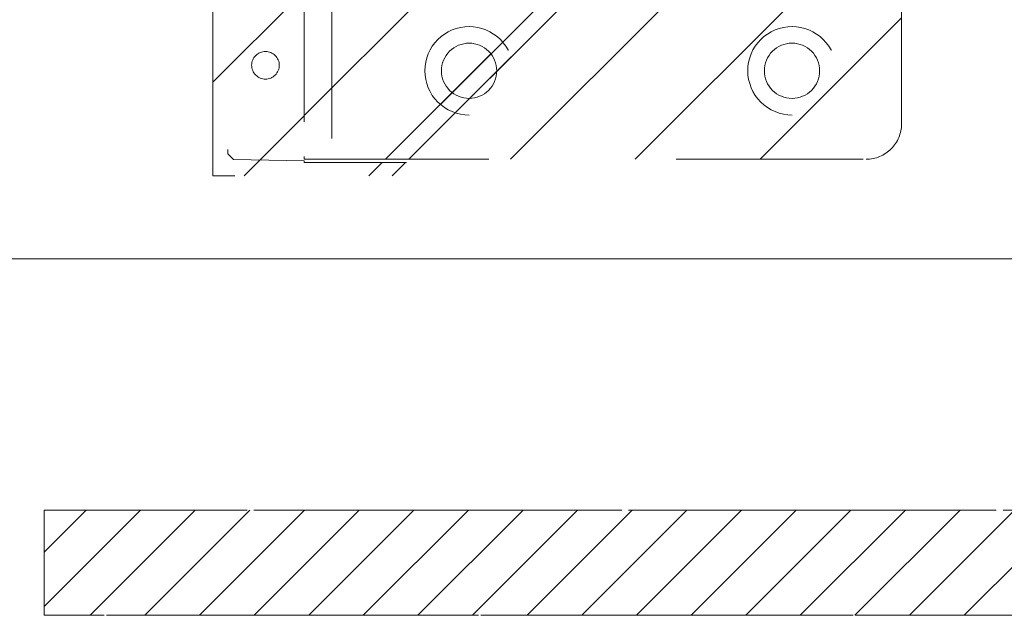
# Model space of a CAD drawing. Header units: inches. Extents: x -420 to -276, y -52 to 18.
# Tile 111 of 187: x -342.98 to -335.97, y -16.98 to -12.74. Entities that reach past the tile are written whole.
import ezdxf

# ---------------------------------------------------------------- set-up
doc = ezdxf.new("R2010")
doc.units = ezdxf.units.IN
doc.header["$LTSCALE"] = 32
doc.header["$MEASUREMENT"] = 0
doc.linetypes.add('Dash Style-1', pattern=[0.083328, 0.041656, -0.041672])
for name, color, linetype, lineweight in [('DashLine', 7, 'Dash Style-1', 13), ('DashLineFill', 7, 'Dash Style-1', 13), ('Drawing', 7, 'Continuous', 18), ('None', 7, 'Continuous', 18), ('SolidLine', 7, 'Continuous', 15)]:
    doc.layers.add(name, color=color, linetype=linetype, lineweight=lineweight)
doc.layers.add('Electrical', color=1, linetype='Dash Style-1', lineweight=15, true_color=0xff0000)
pattern_1 = [(45, (0, 0), (-1.613, 1.9357), []), (45, (-1.0608, 1.0608), (-0.472346, 0.41676), [])]

# ---------------------------------------------------------------- blocks, each defined once
blk = doc.blocks.new('Group-57')
at = {"layer": 'DashLine', "flags": 128}
blk.add_lwpolyline([(0, -2.5591), (69.7638, -2.5591), (69.7638, -30), (0, -30)], close=True, dxfattribs=at)
at = {"layer": 'SolidLine', "flags": 128}
blk.add_lwpolyline([(0, -2.5591), (69.7638, -2.5591), (69.7638, -30), (0, -30)], close=True, dxfattribs=at)
blk = doc.blocks.new('1BRPT9-Bracket (2D)')
at = {"layer": 'DashLineFill', "linetype": 'Continuous', "lineweight": 13}
h = blk.add_hatch(dxfattribs=at)
h.set_pattern_fill('Steel', color=253, style=0, pattern_type=2)
h.set_pattern_definition(pattern_1)
edge = h.paths.add_edge_path()
edge.add_arc((1.6779, -8.4882), 0.252, 270, 360)
edge.add_line((1.9299, -8.4882), (1.9299, -7.4803))
edge.add_line((1.9299, -7.4803), (2.3236, -7.4803))
edge.add_line((2.3236, -7.4803), (2.3236, 7.4611))
edge.add_line((2.3236, 7.4611), (1.9299, 7.4803))
edge.add_line((1.9299, 7.4803), (1.9299, 8.4882))
edge.add_arc((1.6779, 8.4882), 0.252, 360, 450)
edge.add_line((1.6779, 8.7402), (-2.3221, 8.7402))
edge.add_line((-2.3221, 8.7402), (-2.3221, -8.7402))
edge.add_line((-2.3221, -8.7402), (1.6779, -8.7402))
h = blk.add_hatch(dxfattribs=at)
h.set_pattern_fill('Steel', color=253, style=0, pattern_type=2)
h.set_pattern_definition(pattern_1)
h.paths.add_polyline_path([(-1.1488, -8.4252), (-1.1797, -8.4237), (-1.2103, -8.4191), (-1.2403, -8.4116), (-1.2694, -8.4012), (-1.2973, -8.388), (-1.3238, -8.3721), (-1.3486, -8.3537), (-1.3716, -8.3329), (-1.3923, -8.31), (-1.4107, -8.2852), (-1.4266, -8.2587), (-1.4398, -8.2308), (-1.4502, -8.2017), (-1.4577, -8.1717), (-1.4623, -8.1411), (-1.4638, -8.1102), (-1.4623, -8.0794), (-1.4577, -8.0488), (-1.4502, -8.0188), (-1.4398, -7.9897), (-1.4266, -7.9618), (-1.4107, -7.9353), (-1.3923, -7.9104), (-1.3716, -7.8875), (-1.3486, -7.8668), (-1.3238, -7.8484), (-1.2973, -7.8325), (-1.2694, -7.8193), (-1.2403, -7.8088), (-1.2103, -7.8013), (-1.1797, -7.7968), (-1.1488, -7.7953), (-1.118, -7.7968), (-1.0874, -7.8013), (-1.0574, -7.8088), (-1.0283, -7.8193), (-1.0004, -7.8325), (-0.9739, -7.8484), (-0.949, -7.8668), (-0.9261, -7.8875), (-0.9054, -7.9104), (-0.887, -7.9353), (-0.8711, -7.9618), (-0.8579, -7.9897), (-0.8474, -8.0188), (-0.8399, -8.0488), (-0.8354, -8.0794), (-0.8339, -8.1102), (-0.8354, -8.1411), (-0.8399, -8.1717), (-0.8474, -8.2017), (-0.8579, -8.2308), (-0.8711, -8.2587), (-0.887, -8.2852), (-0.9054, -8.31), (-0.9261, -8.3329), (-0.949, -8.3537), (-0.9739, -8.3721), (-1.0004, -8.388), (-1.0283, -8.4012), (-1.0574, -8.4116), (-1.0874, -8.4191), (-1.118, -8.4237)])
h = blk.add_hatch(dxfattribs=at)
h.set_pattern_fill('Steel', color=253, style=0, pattern_type=2)
h.set_pattern_definition(pattern_1)
h.paths.add_polyline_path([(1.1504, -8.4252), (1.1195, -8.4237), (1.0889, -8.4191), (1.0589, -8.4116), (1.0298, -8.4012), (1.0019, -8.388), (0.9754, -8.3721), (0.9506, -8.3537), (0.9277, -8.3329), (0.9069, -8.31), (0.8885, -8.2852), (0.8726, -8.2587), (0.8594, -8.2308), (0.849, -8.2017), (0.8415, -8.1717), (0.8369, -8.1411), (0.8354, -8.1102), (0.8369, -8.0794), (0.8415, -8.0488), (0.849, -8.0188), (0.8594, -7.9897), (0.8726, -7.9618), (0.8885, -7.9353), (0.9069, -7.9104), (0.9277, -7.8875), (0.9506, -7.8668), (0.9754, -7.8484), (1.0019, -7.8325), (1.0298, -7.8193), (1.0589, -7.8088), (1.0889, -7.8013), (1.1195, -7.7968), (1.1504, -7.7953), (1.1812, -7.7968), (1.2118, -7.8013), (1.2418, -7.8088), (1.2709, -7.8193), (1.2988, -7.8325), (1.3254, -7.8484), (1.3502, -7.8668), (1.3731, -7.8875), (1.3938, -7.9104), (1.4123, -7.9353), (1.4281, -7.9618), (1.4414, -7.9897), (1.4518, -8.0188), (1.4593, -8.0488), (1.4638, -8.0794), (1.4653, -8.1102), (1.4638, -8.1411), (1.4593, -8.1717), (1.4518, -8.2017), (1.4414, -8.2308), (1.4281, -8.2587), (1.4123, -8.2852), (1.3938, -8.31), (1.3731, -8.3329), (1.3502, -8.3537), (1.3254, -8.3721), (1.2988, -8.388), (1.2709, -8.4012), (1.2418, -8.4116), (1.2118, -8.4191), (1.1812, -8.4237)])
h = blk.add_hatch(dxfattribs=at)
h.set_pattern_fill('Steel', color=253, style=0, pattern_type=2)
h.set_pattern_definition(pattern_1)
h.paths.add_polyline_path([(-1.1488, -8.3071), (-1.1681, -8.3061), (-1.1872, -8.3033), (-1.206, -8.2986), (-1.2242, -8.2921), (-1.2416, -8.2838), (-1.2582, -8.2739), (-1.2737, -8.2624), (-1.288, -8.2494), (-1.301, -8.2351), (-1.3125, -8.2196), (-1.3224, -8.203), (-1.3307, -8.1856), (-1.3372, -8.1674), (-1.3419, -8.1486), (-1.3447, -8.1295), (-1.3457, -8.1102), (-1.3447, -8.0909), (-1.3419, -8.0718), (-1.3372, -8.0531), (-1.3307, -8.0349), (-1.3224, -8.0174), (-1.3125, -8.0009), (-1.301, -7.9854), (-1.288, -7.971), (-1.2737, -7.9581), (-1.2582, -7.9466), (-1.2416, -7.9366), (-1.2242, -7.9284), (-1.206, -7.9219), (-1.1872, -7.9172), (-1.1681, -7.9143), (-1.1488, -7.9134), (-1.1295, -7.9143), (-1.1104, -7.9172), (-1.0917, -7.9219), (-1.0735, -7.9284), (-1.056, -7.9366), (-1.0395, -7.9466), (-1.024, -7.9581), (-1.0096, -7.971), (-0.9967, -7.9854), (-0.9852, -8.0009), (-0.9752, -8.0174), (-0.967, -8.0349), (-0.9605, -8.0531), (-0.9558, -8.0718), (-0.9529, -8.0909), (-0.952, -8.1102), (-0.9529, -8.1295), (-0.9558, -8.1486), (-0.9605, -8.1674), (-0.967, -8.1856), (-0.9752, -8.203), (-0.9852, -8.2196), (-0.9967, -8.2351), (-1.0096, -8.2494), (-1.024, -8.2624), (-1.0395, -8.2739), (-1.056, -8.2838), (-1.0735, -8.2921), (-1.0917, -8.2986), (-1.1104, -8.3033), (-1.1295, -8.3061)])
h = blk.add_hatch(dxfattribs=at)
h.set_pattern_fill('Steel', color=253, style=0, pattern_type=2)
h.set_pattern_definition(pattern_1)
h.paths.add_polyline_path([(1.1504, -8.3071), (1.1311, -8.3061), (1.112, -8.3033), (1.0932, -8.2986), (1.075, -8.2921), (1.0576, -8.2838), (1.041, -8.2739), (1.0255, -8.2624), (1.0112, -8.2494), (0.9982, -8.2351), (0.9867, -8.2196), (0.9768, -8.203), (0.9685, -8.1856), (0.962, -8.1674), (0.9573, -8.1486), (0.9545, -8.1295), (0.9535, -8.1102), (0.9545, -8.0909), (0.9573, -8.0718), (0.962, -8.0531), (0.9685, -8.0349), (0.9768, -8.0174), (0.9867, -8.0009), (0.9982, -7.9854), (1.0112, -7.971), (1.0255, -7.9581), (1.041, -7.9466), (1.0576, -7.9366), (1.075, -7.9284), (1.0932, -7.9219), (1.112, -7.9172), (1.1311, -7.9143), (1.1504, -7.9134), (1.1697, -7.9143), (1.1888, -7.9172), (1.2075, -7.9219), (1.2257, -7.9284), (1.2432, -7.9366), (1.2597, -7.9466), (1.2753, -7.9581), (1.2896, -7.971), (1.3025, -7.9854), (1.314, -8.0009), (1.324, -8.0174), (1.3322, -8.0349), (1.3387, -8.0531), (1.3434, -8.0718), (1.3463, -8.0909), (1.3472, -8.1102), (1.3463, -8.1295), (1.3434, -8.1486), (1.3387, -8.1674), (1.3322, -8.1856), (1.324, -8.203), (1.314, -8.2196), (1.3025, -8.2351), (1.2896, -8.2494), (1.2753, -8.2624), (1.2597, -8.2739), (1.2432, -8.2838), (1.2257, -8.2921), (1.2075, -8.2986), (1.1888, -8.3033), (1.1697, -8.3061)])
at = {"layer": 'DashLineFill'}
blk.add_line((-2.1252, 8.7402), (-2.1252, -8.7402), dxfattribs=at)
at = {"layer": 'DashLineFill', "flags": 128}
blk.add_lwpolyline([(1.6779, -8.7402, 0.414214), (1.9299, -8.4882), (1.9299, -7.4803), (2.3236, -7.4803), (2.3236, 7.4611), (1.9299, 7.4803), (1.9299, 8.4882, 0.414214), (1.6779, 8.7402), (-2.3221, 8.7402), (-2.3221, -8.7402)], format="xyb", close=True, dxfattribs=at)
for points in [[(-1.1488, -8.4252), (-1.1797, -8.4237), (-1.2103, -8.4191), (-1.2403, -8.4116), (-1.2694, -8.4012), (-1.2973, -8.388), (-1.3238, -8.3721), (-1.3486, -8.3537), (-1.3716, -8.3329), (-1.3923, -8.31), (-1.4107, -8.2852), (-1.4266, -8.2587), (-1.4398, -8.2308), (-1.4502, -8.2017), (-1.4577, -8.1717), (-1.4623, -8.1411), (-1.4638, -8.1102), (-1.4623, -8.0794), (-1.4577, -8.0488), (-1.4502, -8.0188), (-1.4398, -7.9897), (-1.4266, -7.9618), (-1.4107, -7.9353), (-1.3923, -7.9104), (-1.3716, -7.8875), (-1.3486, -7.8668), (-1.3238, -7.8484), (-1.2973, -7.8325), (-1.2694, -7.8193), (-1.2403, -7.8088), (-1.2103, -7.8013), (-1.1797, -7.7968), (-1.1488, -7.7953), (-1.118, -7.7968), (-1.0874, -7.8013), (-1.0574, -7.8088), (-1.0283, -7.8193), (-1.0004, -7.8325), (-0.9739, -7.8484), (-0.949, -7.8668), (-0.9261, -7.8875), (-0.9054, -7.9104), (-0.887, -7.9353), (-0.8711, -7.9618), (-0.8579, -7.9897), (-0.8474, -8.0188), (-0.8399, -8.0488), (-0.8354, -8.0794), (-0.8339, -8.1102), (-0.8354, -8.1411), (-0.8399, -8.1717), (-0.8474, -8.2017), (-0.8579, -8.2308), (-0.8711, -8.2587), (-0.887, -8.2852), (-0.9054, -8.31), (-0.9261, -8.3329), (-0.949, -8.3537), (-0.9739, -8.3721), (-1.0004, -8.388), (-1.0283, -8.4012), (-1.0574, -8.4116), (-1.0874, -8.4191), (-1.118, -8.4237)], [(1.1504, -8.4252), (1.1195, -8.4237), (1.0889, -8.4191), (1.0589, -8.4116), (1.0298, -8.4012), (1.0019, -8.388), (0.9754, -8.3721), (0.9506, -8.3537), (0.9277, -8.3329), (0.9069, -8.31), (0.8885, -8.2852), (0.8726, -8.2587), (0.8594, -8.2308), (0.849, -8.2017), (0.8415, -8.1717), (0.8369, -8.1411), (0.8354, -8.1102), (0.8369, -8.0794), (0.8415, -8.0488), (0.849, -8.0188), (0.8594, -7.9897), (0.8726, -7.9618), (0.8885, -7.9353), (0.9069, -7.9104), (0.9277, -7.8875), (0.9506, -7.8668), (0.9754, -7.8484), (1.0019, -7.8325), (1.0298, -7.8193), (1.0589, -7.8088), (1.0889, -7.8013), (1.1195, -7.7968), (1.1504, -7.7953), (1.1812, -7.7968), (1.2118, -7.8013), (1.2418, -7.8088), (1.2709, -7.8193), (1.2988, -7.8325), (1.3254, -7.8484), (1.3502, -7.8668), (1.3731, -7.8875), (1.3938, -7.9104), (1.4123, -7.9353), (1.4281, -7.9618), (1.4414, -7.9897), (1.4518, -8.0188), (1.4593, -8.0488), (1.4638, -8.0794), (1.4653, -8.1102), (1.4638, -8.1411), (1.4593, -8.1717), (1.4518, -8.2017), (1.4414, -8.2308), (1.4281, -8.2587), (1.4123, -8.2852), (1.3938, -8.31), (1.3731, -8.3329), (1.3502, -8.3537), (1.3254, -8.3721), (1.2988, -8.388), (1.2709, -8.4012), (1.2418, -8.4116), (1.2118, -8.4191), (1.1812, -8.4237)], [(-1.1488, -8.3071), (-1.1681, -8.3061), (-1.1872, -8.3033), (-1.206, -8.2986), (-1.2242, -8.2921), (-1.2416, -8.2838), (-1.2582, -8.2739), (-1.2737, -8.2624), (-1.288, -8.2494), (-1.301, -8.2351), (-1.3125, -8.2196), (-1.3224, -8.203), (-1.3307, -8.1856), (-1.3372, -8.1674), (-1.3419, -8.1486), (-1.3447, -8.1295), (-1.3457, -8.1102), (-1.3447, -8.0909), (-1.3419, -8.0718), (-1.3372, -8.0531), (-1.3307, -8.0349), (-1.3224, -8.0174), (-1.3125, -8.0009), (-1.301, -7.9854), (-1.288, -7.971), (-1.2737, -7.9581), (-1.2582, -7.9466), (-1.2416, -7.9366), (-1.2242, -7.9284), (-1.206, -7.9219), (-1.1872, -7.9172), (-1.1681, -7.9143), (-1.1488, -7.9134), (-1.1295, -7.9143), (-1.1104, -7.9172), (-1.0917, -7.9219), (-1.0735, -7.9284), (-1.056, -7.9366), (-1.0395, -7.9466), (-1.024, -7.9581), (-1.0096, -7.971), (-0.9967, -7.9854), (-0.9852, -8.0009), (-0.9752, -8.0174), (-0.967, -8.0349), (-0.9605, -8.0531), (-0.9558, -8.0718), (-0.9529, -8.0909), (-0.952, -8.1102), (-0.9529, -8.1295), (-0.9558, -8.1486), (-0.9605, -8.1674), (-0.967, -8.1856), (-0.9752, -8.203), (-0.9852, -8.2196), (-0.9967, -8.2351), (-1.0096, -8.2494), (-1.024, -8.2624), (-1.0395, -8.2739), (-1.056, -8.2838), (-1.0735, -8.2921), (-1.0917, -8.2986), (-1.1104, -8.3033), (-1.1295, -8.3061)], [(1.1504, -8.3071), (1.1311, -8.3061), (1.112, -8.3033), (1.0932, -8.2986), (1.075, -8.2921), (1.0576, -8.2838), (1.041, -8.2739), (1.0255, -8.2624), (1.0112, -8.2494), (0.9982, -8.2351), (0.9867, -8.2196), (0.9768, -8.203), (0.9685, -8.1856), (0.962, -8.1674), (0.9573, -8.1486), (0.9545, -8.1295), (0.9535, -8.1102), (0.9545, -8.0909), (0.9573, -8.0718), (0.962, -8.0531), (0.9685, -8.0349), (0.9768, -8.0174), (0.9867, -8.0009), (0.9982, -7.9854), (1.0112, -7.971), (1.0255, -7.9581), (1.041, -7.9466), (1.0576, -7.9366), (1.075, -7.9284), (1.0932, -7.9219), (1.112, -7.9172), (1.1311, -7.9143), (1.1504, -7.9134), (1.1697, -7.9143), (1.1888, -7.9172), (1.2075, -7.9219), (1.2257, -7.9284), (1.2432, -7.9366), (1.2597, -7.9466), (1.2753, -7.9581), (1.2896, -7.971), (1.3025, -7.9854), (1.314, -8.0009), (1.324, -8.0174), (1.3322, -8.0349), (1.3387, -8.0531), (1.3434, -8.0718), (1.3463, -8.0909), (1.3472, -8.1102), (1.3463, -8.1295), (1.3434, -8.1486), (1.3387, -8.1674), (1.3322, -8.1856), (1.324, -8.203), (1.314, -8.2196), (1.3025, -8.2351), (1.2896, -8.2494), (1.2753, -8.2624), (1.2597, -8.2739), (1.2432, -8.2838), (1.2257, -8.2921), (1.2075, -8.2986), (1.1888, -8.3033), (1.1697, -8.3061)]]:
    blk.add_lwpolyline(points, close=True, dxfattribs=at)
blk = doc.blocks.new('1BRPT8_Cover (2D)')
at = {"layer": 'DashLineFill', "linetype": 'Continuous', "lineweight": 13}
h = blk.add_hatch(dxfattribs=at)
h.set_pattern_fill('Steel', color=253, style=0, pattern_type=2)
h.set_pattern_definition(pattern_1)
h.paths.add_polyline_path([(-1.5945, -8.7638), (-2.3228, -8.7638), (-2.3228, -8.7511), (-2.8261, -8.7423), (-2.8664, -8.7028), (-2.8664, -6.673), (-2.8472, -6.6533), (-2.3228, -6.6441), (-2.3228, -6.5842), (-2.8472, -6.5751), (-2.8664, -6.5554), (-2.8664, -4.4682), (-2.8472, -4.4486), (-2.3228, -4.4394), (-2.3228, -4.3795), (-2.8472, -4.3703), (-2.8664, -4.3507), (-2.8664, -2.2635), (-2.8472, -2.2438), (-2.3228, -2.2347), (-2.3228, -2.1748), (-2.8472, -2.1656), (-2.8664, -2.1459), (-2.8664, -0.0588), (-2.8472, -0.0391), (-2.3228, -0.03), (-2.3228, 0.03), (-2.8472, 0.0391), (-2.8664, 0.0588), (-2.8664, 2.1459), (-2.8472, 2.1656), (-2.3228, 2.1748), (-2.3228, 2.2347), (-2.8472, 2.2438), (-2.8664, 2.2635), (-2.8664, 4.3507), (-2.8472, 4.3703), (-2.3228, 4.3795), (-2.3228, 4.4394), (-2.8472, 4.4486), (-2.8664, 4.4682), (-2.8655, 6.5554), (-2.8472, 6.5751), (-2.3228, 6.5842), (-2.3228, 6.6441), (-2.8472, 6.6533), (-2.8664, 6.673), (-2.8664, 8.7028), (-2.8261, 8.7423), (-1.5945, 8.7638), (-1.5945, 8.8583), (-2.9724, 8.8583), (-2.9724, -8.8583), (-1.5945, -8.8583)])
h = blk.add_hatch(dxfattribs=at)
h.set_pattern_fill('Steel', color=253, style=0, pattern_type=2)
h.set_pattern_definition(pattern_1)
h.paths.add_polyline_path([(-2.3228, 8.8583), (-2.3228, -8.8583), (-2.9724, -8.8583), (-2.9724, 8.8583)])
at = {"layer": 'DashLineFill', "flags": 128}
for points in [[(-1.5945, -8.7638), (-2.3228, -8.7638), (-2.3228, -8.7511), (-2.8261, -8.7423), (-2.8664, -8.7028), (-2.8664, -6.673), (-2.8472, -6.6533), (-2.3228, -6.6441), (-2.3228, -6.5842), (-2.8472, -6.5751), (-2.8664, -6.5554), (-2.8664, -4.4682), (-2.8472, -4.4486), (-2.3228, -4.4394), (-2.3228, -4.3795), (-2.8472, -4.3703), (-2.8664, -4.3507), (-2.8664, -2.2635), (-2.8472, -2.2438), (-2.3228, -2.2347), (-2.3228, -2.1748), (-2.8472, -2.1656), (-2.8664, -2.1459), (-2.8664, -0.0588), (-2.8472, -0.0391), (-2.3228, -0.03), (-2.3228, 0.03), (-2.8472, 0.0391), (-2.8664, 0.0588), (-2.8664, 2.1459), (-2.8472, 2.1656), (-2.3228, 2.1748), (-2.3228, 2.2347), (-2.8472, 2.2438), (-2.8664, 2.2635), (-2.8664, 4.3507), (-2.8472, 4.3703), (-2.3228, 4.3795), (-2.3228, 4.4394), (-2.8472, 4.4486), (-2.8664, 4.4682), (-2.8655, 6.5554), (-2.8472, 6.5751), (-2.3228, 6.5842), (-2.3228, 6.6441), (-2.8472, 6.6533), (-2.8664, 6.673), (-2.8664, 8.7028), (-2.8261, 8.7423), (-1.5945, 8.7638), (-1.5945, 8.8583), (-2.9724, 8.8583), (-2.9724, -8.8583), (-1.5945, -8.8583)], [(-2.3228, 8.8583), (-2.3228, -8.8583), (-2.9724, -8.8583), (-2.9724, 8.8583)]]:
    blk.add_lwpolyline(points, close=True, dxfattribs=at)
at = {"layer": 'SolidLine', "flags": 128}
blk.add_lwpolyline([(-2.5, -8.0709), (-2.5005, -8.0805), (-2.5019, -8.0901), (-2.5042, -8.0994), (-2.5075, -8.1085), (-2.5116, -8.1173), (-2.5166, -8.1255), (-2.5223, -8.1333), (-2.5288, -8.1405), (-2.536, -8.1469), (-2.5437, -8.1527), (-2.552, -8.1577), (-2.5608, -8.1618), (-2.5699, -8.1651), (-2.5792, -8.1674), (-2.5888, -8.1688), (-2.5984, -8.1693), (-2.6081, -8.1688), (-2.6176, -8.1674), (-2.627, -8.1651), (-2.6361, -8.1618), (-2.6448, -8.1577), (-2.6531, -8.1527), (-2.6609, -8.1469), (-2.668, -8.1405), (-2.6745, -8.1333), (-2.6803, -8.1255), (-2.6852, -8.1173), (-2.6894, -8.1085), (-2.6926, -8.0994), (-2.695, -8.0901), (-2.6964, -8.0805), (-2.6969, -8.0709), (-2.6964, -8.0612), (-2.695, -8.0517), (-2.6926, -8.0423), (-2.6894, -8.0332), (-2.6852, -8.0245), (-2.6803, -8.0162), (-2.6745, -8.0084), (-2.668, -8.0013), (-2.6609, -7.9948), (-2.6531, -7.989), (-2.6448, -7.9841), (-2.6361, -7.9799), (-2.627, -7.9767), (-2.6176, -7.9743), (-2.6081, -7.9729), (-2.5984, -7.9724), (-2.5888, -7.9729), (-2.5792, -7.9743), (-2.5699, -7.9767), (-2.5608, -7.9799), (-2.552, -7.9841), (-2.5437, -7.989), (-2.536, -7.9948), (-2.5288, -8.0013), (-2.5223, -8.0084), (-2.5166, -8.0162), (-2.5116, -8.0245), (-2.5075, -8.0332), (-2.5042, -8.0423), (-2.5019, -8.0517), (-2.5005, -8.0612)], close=True, dxfattribs=at)
blk = doc.blocks.new('Group-58')
at = {"layer": 'None', "color": 7, "rotation": 180}
for name in ['1BRPT8_Cover (2D)', '1BRPT9-Bracket (2D)']:
    blk.add_blockref(name, (61.878, -12.0079), dxfattribs=at)
blk = doc.blocks.new('Group-59')
at = {"layer": 'None'}
blk.add_blockref('Group-57', (0, 0), dxfattribs=at)
blk.add_blockref('Group-58', (0, 0), dxfattribs=at)
blk = doc.blocks.new('SL Credenza Desk Top (2D)-2')
at = {"layer": 'None'}
blk.add_blockref('Group-59', (0, 0), dxfattribs=at)
at = {"layer": 'Drawing', "color": 0, "flags": 1}
for tag in ['Tag', 'Catalog', 'Option1', 'Option2', 'Option3', 'Option4', 'Option5', 'Option6', 'Option7', 'Option8', 'Option9', 'Option10', 'Option11', 'Option12', 'Custom', 'FinishGroup', 'Discount', 'Item2', 'Item3', 'Item6', 'Item8', 'Item9', 'Item10', 'Item12', 'Item13', 'Item16', 'Item18', 'Item19', 'Item20', 'Item21', 'Item22', 'Item23', 'Item24', 'Item25', 'Item1', 'Item4', 'Item5', 'Item7', 'Item11', 'Item14', 'Item15', 'Item17']:
    blk.add_attdef(tag, (12.9394, -0.4369), '', height=0.00709, dxfattribs=at)
blk = doc.blocks.new('Group-77')
at = {"layer": 'Electrical', "linetype": 'Continuous', "lineweight": 5, "true_color": 0xdd0000}
h = blk.add_hatch(dxfattribs=at)
h.set_pattern_fill('ElectricalHatch', color=12, style=0, pattern_type=2)
h.set_pattern_definition([(45, (0, 0), (-0.3333333, -0.722222), [])])
h.paths.add_polyline_path([(4.7638, -0.0197), (13.189, -0.0197), (13.189, -0.7677), (4.7638, -0.7677)])
at = {"layer": 'DashLine', "flags": 128}
blk.add_lwpolyline([(0.748, -0.0197), (17.2047, -0.0197), (17.2047, -0.7677), (0.748, -0.7677)], close=True, dxfattribs=at)
at = {"layer": 'Electrical', "flags": 128}
blk.add_lwpolyline([(4.7638, -0.0197), (13.189, -0.0197), (13.189, -0.7677), (4.7638, -0.7677)], close=True, dxfattribs=at)
blk = doc.blocks.new('Group-78')
at = {"layer": 'None'}
blk.add_blockref('Group-77', (0, 0), dxfattribs=at)
blk = doc.blocks.new('SL Low Storage (2D)-2')
at = {"layer": 'None'}
blk.add_blockref('Group-78', (0, 0), dxfattribs=at)
at = {"layer": 'Drawing', "color": 0, "flags": 1}
for tag in ['Tag', 'Catalog', 'Option1', 'Option2', 'Option3', 'Option4', 'Option5', 'Option6', 'Option7', 'Option8', 'Option9', 'Option10', 'Option11', 'Option12', 'Custom', 'FinishGroup', 'Discount', 'Item2', 'Item3', 'Item6', 'Item8', 'Item9', 'Item10', 'Item12', 'Item13', 'Item16', 'Item18', 'Item19', 'Item20', 'Item21', 'Item22', 'Item23', 'Item24', 'Item25', 'Item1', 'Item4', 'Item5', 'Item7', 'Item11', 'Item14', 'Item15', 'Item17']:
    blk.add_attdef(tag, (11.8885, -2.0225), '', height=0.00709, dxfattribs=at)

msp = doc.modelspace()

# ---------------------------------------------------------------- block references
at = {"layer": 'Drawing', "rotation": 180}
msp.add_blockref('SL Credenza Desk Top (2D)-2', (-276.7561, -17), dxfattribs=at)

# ---------------------------------------------------------------- next in the draw order: block references
msp.add_blockref('SL Low Storage (2D)-2', (-329.6181, -17), dxfattribs=at)

doc.saveas('drawing.dxf')
